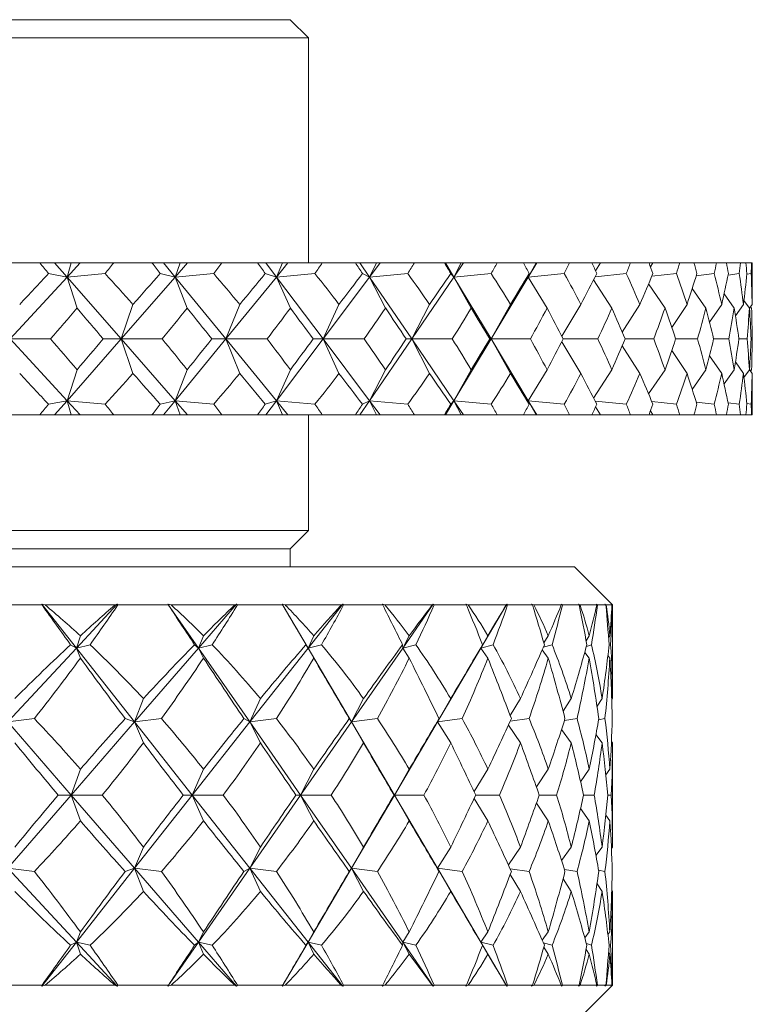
# Model space of a CAD drawing. Header units: inches. Extents: x 1 to 18.8, y 0.6 to 16.4.
# Tile 14 of 21: x 11.409 to 12.012, y 11.035 to 11.844. Entities that reach past the tile are written whole.
import ezdxf

# ---------------------------------------------------------------- set-up
doc = ezdxf.new("R2010")
doc.units = ezdxf.units.IN
doc.header["$MEASUREMENT"] = 0

msp = doc.modelspace()

# ---------------------------------------------------------------- linework, layer by layer
at = {"color": 7, "linetype": 'Continuous', "lineweight": 15}
for p, q in [((10.41187, 11.84417), (11.63187, 11.84417)), ((11.64687, 11.82917), (11.63187, 11.84417)), ((11.64687, 11.82917), (10.39687, 11.82917)), ((11.64687, 11.64418), (11.64687, 11.82917)), ((11.42599, 11.64418), (11.39283, 11.64418)), ((11.42599, 11.64418), (11.43823, 11.64418)), ((11.43823, 11.64418), (11.44842, 11.63251)), ((11.43823, 11.64418), (11.45192, 11.64418)), ((11.45916, 11.64418), (11.44842, 11.63251)), ((11.45192, 11.64418), (11.44842, 11.63251)), ((11.45192, 11.64418), (11.45916, 11.64418)), ((11.45916, 11.64418), (11.48674, 11.64418)), ((11.51825, 11.64418), (11.48674, 11.64418)), ((11.51825, 11.64418), (11.52775, 11.64418)), ((11.52775, 11.64418), (11.5373, 11.63251)), ((11.52775, 11.64418), (11.54153, 11.64418)), ((11.54153, 11.64418), (11.5373, 11.63251)), ((11.5475, 11.64418), (11.5373, 11.63251)), ((11.54153, 11.64418), (11.5475, 11.64418)), ((11.5475, 11.64418), (11.57556, 11.64418)), ((11.60506, 11.64418), (11.57556, 11.64418)), ((11.60506, 11.64418), (11.61174, 11.64418)), ((11.61174, 11.64418), (11.62054, 11.63251)), ((11.61174, 11.64418), (11.62545, 11.64418)), ((11.62545, 11.64418), (11.62054, 11.63251)), ((11.63009, 11.64418), (11.62054, 11.63251)), ((11.62545, 11.64418), (11.63009, 11.64418)), ((11.63009, 11.64418), (11.65831, 11.64418)), ((11.68549, 11.64418), (11.65831, 11.64418)), ((11.68549, 11.64418), (11.68926, 11.64418)), ((11.68926, 11.64418), (11.69721, 11.63251)), ((11.68926, 11.64418), (11.70275, 11.64418)), ((11.70275, 11.64418), (11.69721, 11.63251)), ((11.70601, 11.64418), (11.69721, 11.63251)), ((11.70275, 11.64418), (11.70601, 11.64418)), ((11.70601, 11.64418), (11.73409, 11.64418)), ((11.75865, 11.64418), (11.73409, 11.64418)), ((11.75865, 11.64418), (11.75948, 11.64418)), ((11.75948, 11.64418), (11.76649, 11.63251)), ((11.75948, 11.64418), (11.77259, 11.64418)), ((11.77259, 11.64418), (11.76649, 11.63251)), ((11.77444, 11.64418), (11.76649, 11.63251)), ((11.77259, 11.64418), (11.77444, 11.64418)), ((11.77444, 11.64418), (11.80207, 11.64418)), ((11.82373, 11.64418), (11.80207, 11.64418)), ((11.82373, 11.64418), (11.83421, 11.64418)), ((11.83421, 11.64418), (11.82761, 11.63251)), ((11.83462, 11.64418), (11.82761, 11.63251)), ((11.83421, 11.64418), (11.83462, 11.64418)), ((11.83462, 11.64418), (11.8615, 11.64418)), ((11.88003, 11.64418), (11.8615, 11.64418)), ((11.88003, 11.64418), (11.88693, 11.64418)), ((11.88693, 11.64418), (11.88296, 11.63759)), ((11.88693, 11.64418), (11.91172, 11.64418)), ((11.92692, 11.64418), (11.91172, 11.64418)), ((11.92692, 11.64418), (11.93017, 11.64418)), ((11.93017, 11.64418), (11.9281, 11.64091)), ((11.93017, 11.64418), (11.9522, 11.64418)), ((11.9639, 11.64418), (11.9522, 11.64418)), ((11.9639, 11.64418), (11.98249, 11.64418)), ((11.99056, 11.64418), (11.98249, 11.64418)), ((11.99056, 11.64418), (12.00225, 11.64418)), ((12.00661, 11.64418), (12.00225, 11.64418)), ((12.00661, 11.64418), (12.01127, 11.64418)), ((12.01187, 11.64418), (12.01127, 11.64418)), ((12.01187, 11.62619), (12.01187, 11.64418)), ((11.44842, 11.63251), (11.43318, 11.63539)), ((11.44842, 11.63251), (11.47976, 11.63539)), ((11.5373, 11.63251), (11.52506, 11.63539)), ((11.5373, 11.63251), (11.569, 11.63539)), ((11.62054, 11.63251), (11.61142, 11.63539)), ((11.62054, 11.63251), (11.65225, 11.63539)), ((11.69721, 11.63251), (11.69133, 11.63539)), ((11.69721, 11.63251), (11.72859, 11.63539)), ((11.76649, 11.63251), (11.76389, 11.63539)), ((11.76649, 11.63251), (11.79718, 11.63539)), ((11.82761, 11.63251), (11.82833, 11.63539)), ((11.82761, 11.63251), (11.85729, 11.63539)), ((11.88261, 11.63279), (11.90824, 11.63539)), ((11.92919, 11.6332), (11.94947, 11.63539)), ((11.96577, 11.63367), (11.98055, 11.63539)), ((11.99192, 11.63421), (12.00112, 11.63539)), ((12.00734, 11.63487), (12.01096, 11.63539)), ((11.44842, 11.63251), (11.40165, 11.58168)), ((11.45662, 11.60712), (11.44842, 11.63251)), ((11.44842, 11.63251), (11.49286, 11.58168)), ((11.5373, 11.63251), (11.49286, 11.58168)), ((11.54721, 11.60712), (11.5373, 11.63251)), ((11.5373, 11.63251), (11.57892, 11.58168)), ((11.62054, 11.63251), (11.57892, 11.58168)), ((11.63204, 11.60712), (11.62054, 11.63251)), ((11.62054, 11.63251), (11.65888, 11.58168)), ((11.69721, 11.63251), (11.65888, 11.58168)), ((11.71019, 11.60712), (11.69721, 11.63251)), ((11.69721, 11.63251), (11.73185, 11.58168)), ((11.76649, 11.63251), (11.73185, 11.58168)), ((11.7808, 11.60712), (11.76649, 11.63251)), ((11.76649, 11.63251), (11.79705, 11.58168)), ((11.82761, 11.63251), (11.79705, 11.58168)), ((11.84309, 11.60712), (11.82761, 11.63251)), ((11.89639, 11.60712), (11.88133, 11.6303)), ((11.9401, 11.60712), (11.92659, 11.62693)), ((11.97375, 11.60712), (11.96244, 11.62312)), ((11.99698, 11.60712), (11.98861, 11.61867)), ((11.49286, 11.58168), (11.50257, 11.60996)), ((11.57892, 11.58168), (11.59041, 11.60996)), ((11.65888, 11.58168), (11.67201, 11.60996)), ((11.73185, 11.58168), (11.74649, 11.60996)), ((11.79705, 11.58168), (11.81303, 11.60996)), ((11.85513, 11.58395), (11.8709, 11.60996)), ((11.90498, 11.58735), (11.91947, 11.60996)), ((11.94562, 11.59113), (11.95821, 11.60996)), ((11.9767, 11.59547), (11.98669, 11.60996)), ((11.99801, 11.60059), (12.00459, 11.60996)), ((12.00952, 11.60712), (12.00499, 11.61329)), ((12.00953, 11.60685), (12.01173, 11.60996)), ((12.01124, 11.60712), (12.01047, 11.60817)), ((11.44842, 11.53084), (11.40165, 11.58168)), ((11.40165, 11.58168), (11.43484, 11.58168)), ((11.44842, 11.53084), (11.49286, 11.58168)), ((11.49286, 11.58168), (11.47814, 11.58168)), ((11.49286, 11.58168), (11.50257, 11.55339)), ((11.5373, 11.53084), (11.49286, 11.58168)), ((11.49286, 11.58168), (11.52663, 11.58168)), ((11.5373, 11.53084), (11.57892, 11.58168)), ((11.57892, 11.58168), (11.56748, 11.58168)), ((11.57892, 11.58168), (11.59041, 11.55339)), ((11.62054, 11.53084), (11.57892, 11.58168)), ((11.57892, 11.58168), (11.61289, 11.58168)), ((11.62054, 11.53084), (11.65888, 11.58168)), ((11.65888, 11.58168), (11.65084, 11.58168)), ((11.65888, 11.58168), (11.67201, 11.55339)), ((11.69721, 11.53084), (11.65888, 11.58168)), ((11.65888, 11.58168), (11.69267, 11.58168)), ((11.69721, 11.53084), (11.73185, 11.58168)), ((11.73185, 11.58168), (11.72731, 11.58168)), ((11.73185, 11.58168), (11.74649, 11.55339)), ((11.76649, 11.53084), (11.73185, 11.58168)), ((11.73185, 11.58168), (11.7651, 11.58168)), ((11.76649, 11.53084), (11.79705, 11.58168)), ((11.79705, 11.58168), (11.79605, 11.58168)), ((11.79705, 11.58168), (11.81303, 11.55339)), ((11.82761, 11.53084), (11.79705, 11.58168)), ((11.79705, 11.58168), (11.82939, 11.58168)), ((11.85513, 11.5794), (11.8709, 11.55339)), ((11.85631, 11.58168), (11.88483, 11.58168)), ((11.90742, 11.58168), (11.93082, 11.58168)), ((11.94883, 11.58168), (11.96685, 11.58168)), ((11.98009, 11.58168), (11.99252, 11.58168)), ((12.00085, 11.58168), (12.00756, 11.58168)), ((12.01088, 11.58168), (12.0118, 11.58168)), ((11.90498, 11.576), (11.91947, 11.55339)), ((11.94562, 11.57222), (11.95821, 11.55339)), ((11.9767, 11.56788), (11.98669, 11.55339)), ((11.99801, 11.56276), (12.00459, 11.55339)), ((11.44842, 11.53084), (11.45662, 11.55623)), ((11.5373, 11.53084), (11.54721, 11.55623)), ((11.62054, 11.53084), (11.63204, 11.55623)), ((11.69721, 11.53084), (11.71019, 11.55623)), ((11.76649, 11.53084), (11.7808, 11.55623)), ((11.82761, 11.53084), (11.84309, 11.55623)), ((11.88133, 11.53305), (11.89639, 11.55623)), ((11.92659, 11.53642), (11.9401, 11.55623)), ((11.96244, 11.54023), (11.97375, 11.55623)), ((11.98861, 11.54468), (11.99698, 11.55623)), ((12.00499, 11.55006), (12.00952, 11.55623)), ((12.00953, 11.5565), (12.01173, 11.55339)), ((12.01047, 11.55518), (12.01124, 11.55623)), ((12.01187, 11.51918), (12.01187, 11.53716)), ((11.43318, 11.52796), (11.44842, 11.53084)), ((11.43823, 11.51918), (11.44842, 11.53084)), ((11.44842, 11.53084), (11.45192, 11.51918)), ((11.45916, 11.51918), (11.44842, 11.53084)), ((11.47976, 11.52796), (11.44842, 11.53084)), ((11.52506, 11.52796), (11.5373, 11.53084)), ((11.52775, 11.51918), (11.5373, 11.53084)), ((11.5373, 11.53084), (11.54153, 11.51918)), ((11.5475, 11.51918), (11.5373, 11.53084)), ((11.569, 11.52796), (11.5373, 11.53084)), ((11.61142, 11.52796), (11.62054, 11.53084)), ((11.61174, 11.51918), (11.62054, 11.53084)), ((11.62054, 11.53084), (11.62545, 11.51918)), ((11.63009, 11.51918), (11.62054, 11.53084)), ((11.65225, 11.52796), (11.62054, 11.53084)), ((11.68926, 11.51918), (11.69721, 11.53084)), ((11.69133, 11.52796), (11.69721, 11.53084)), ((11.69721, 11.53084), (11.70275, 11.51918)), ((11.70601, 11.51918), (11.69721, 11.53084)), ((11.72859, 11.52796), (11.69721, 11.53084)), ((11.75948, 11.51918), (11.76649, 11.53084)), ((11.76389, 11.52796), (11.76649, 11.53084)), ((11.76649, 11.53084), (11.77259, 11.51918)), ((11.77444, 11.51918), (11.76649, 11.53084)), ((11.79718, 11.52796), (11.76649, 11.53084)), ((11.82833, 11.52796), (11.82761, 11.53084)), ((11.82761, 11.53084), (11.83421, 11.51918)), ((11.83462, 11.51918), (11.82761, 11.53084)), ((11.85729, 11.52796), (11.82761, 11.53084)), ((11.90824, 11.52796), (11.88261, 11.53056)), ((11.94947, 11.52796), (11.92919, 11.53015)), ((11.98055, 11.52796), (11.96577, 11.52968)), ((12.00112, 11.52796), (11.99192, 11.52914)), ((12.01096, 11.52796), (12.00734, 11.52848)), ((11.88296, 11.52576), (11.88693, 11.51918)), ((11.9281, 11.52244), (11.93017, 11.51918)), ((11.42599, 11.51918), (11.39283, 11.51918)), ((11.42599, 11.51918), (11.43823, 11.51918)), ((11.43823, 11.51918), (11.45192, 11.51918)), ((11.45192, 11.51918), (11.45916, 11.51918)), ((11.45916, 11.51918), (11.48674, 11.51918)), ((11.51825, 11.51918), (11.48674, 11.51918)), ((11.51825, 11.51918), (11.52775, 11.51918)), ((11.52775, 11.51918), (11.54153, 11.51918)), ((11.54153, 11.51918), (11.5475, 11.51918)), ((11.5475, 11.51918), (11.57556, 11.51918)), ((11.60506, 11.51918), (11.57556, 11.51918)), ((11.60506, 11.51918), (11.61174, 11.51918)), ((11.61174, 11.51918), (11.62545, 11.51918)), ((11.62545, 11.51918), (11.63009, 11.51918)), ((11.63009, 11.51918), (11.65831, 11.51918)), ((11.64687, 11.42417), (11.64687, 11.51918)), ((11.68549, 11.51918), (11.65831, 11.51918)), ((11.68549, 11.51918), (11.68926, 11.51918)), ((11.68926, 11.51918), (11.70275, 11.51918)), ((11.70275, 11.51918), (11.70601, 11.51918)), ((11.70601, 11.51918), (11.73409, 11.51918)), ((11.75865, 11.51918), (11.73409, 11.51918)), ((11.75865, 11.51918), (11.75948, 11.51918)), ((11.75948, 11.51918), (11.77259, 11.51918)), ((11.77259, 11.51918), (11.77444, 11.51918)), ((11.77444, 11.51918), (11.80207, 11.51918)), ((11.82373, 11.51918), (11.80207, 11.51918)), ((11.82373, 11.51918), (11.83421, 11.51918)), ((11.83421, 11.51918), (11.83462, 11.51918)), ((11.83462, 11.51918), (11.8615, 11.51918)), ((11.88003, 11.51918), (11.8615, 11.51918)), ((11.88003, 11.51918), (11.88693, 11.51918)), ((11.88693, 11.51918), (11.91172, 11.51918)), ((11.92692, 11.51918), (11.91172, 11.51918)), ((11.92692, 11.51918), (11.93017, 11.51918)), ((11.93017, 11.51918), (11.9522, 11.51918)), ((11.9639, 11.51918), (11.9522, 11.51918)), ((11.9639, 11.51918), (11.98249, 11.51918)), ((11.99056, 11.51918), (11.98249, 11.51918)), ((11.99056, 11.51918), (12.00225, 11.51918)), ((12.00661, 11.51918), (12.00225, 11.51918)), ((12.00661, 11.51918), (12.01127, 11.51918)), ((12.01187, 11.51918), (12.01127, 11.51918)), ((10.39687, 11.42417), (11.64687, 11.42417)), ((11.63187, 11.40917), (11.64687, 11.42417)), ((10.41187, 11.40917), (11.63187, 11.40917)), ((11.63187, 11.39418), (11.63187, 11.40917)), ((10.17812, 11.39418), (11.86562, 11.39418)), ((11.89687, 11.36293), (11.86562, 11.39418)), ((11.42784, 11.36293), (11.38273, 11.36293)), ((11.43038, 11.36293), (11.4276, 11.36371)), ((11.4276, 11.36371), (11.42784, 11.36293)), ((11.4276, 11.36371), (11.45609, 11.32754)), ((11.48773, 11.36293), (11.43038, 11.36293)), ((11.48963, 11.36371), (11.45609, 11.32754)), ((11.48963, 11.36371), (11.48773, 11.36293)), ((11.49016, 11.36293), (11.48963, 11.36371)), ((11.53176, 11.36293), (11.49016, 11.36293)), ((11.5341, 11.36293), (11.53142, 11.36371)), ((11.53142, 11.36371), (11.53176, 11.36293)), ((11.53142, 11.36371), (11.55654, 11.32754)), ((11.58627, 11.36293), (11.5341, 11.36293)), ((11.58786, 11.36371), (11.55654, 11.32754)), ((11.58786, 11.36371), (11.58627, 11.36293)), ((11.58847, 11.36293), (11.58786, 11.36371)), ((11.62576, 11.36293), (11.58847, 11.36293)), ((11.62784, 11.36293), (11.62532, 11.36371)), ((11.62532, 11.36371), (11.62576, 11.36293)), ((11.62532, 11.36371), (11.64658, 11.32754)), ((11.67384, 11.36293), (11.62784, 11.36293)), ((11.67508, 11.36371), (11.64658, 11.32754)), ((11.67508, 11.36371), (11.67384, 11.36293)), ((11.67575, 11.36293), (11.67508, 11.36371)), ((11.70801, 11.36293), (11.67575, 11.36293)), ((11.70979, 11.36293), (11.70748, 11.36371)), ((11.70748, 11.36371), (11.70801, 11.36293)), ((11.74871, 11.36293), (11.70979, 11.36293)), ((11.74958, 11.36371), (11.72446, 11.32754)), ((11.74958, 11.36371), (11.74871, 11.36293)), ((11.75031, 11.36293), (11.74958, 11.36371)), ((11.7769, 11.36293), (11.75031, 11.36293)), ((11.77835, 11.36293), (11.7763, 11.36371)), ((11.7763, 11.36371), (11.7769, 11.36293)), ((11.80944, 11.36293), (11.77835, 11.36293)), ((11.80992, 11.36371), (11.78867, 11.32754)), ((11.80992, 11.36371), (11.80944, 11.36293)), ((11.81069, 11.36293), (11.80992, 11.36371)), ((11.8311, 11.36293), (11.81069, 11.36293)), ((11.83219, 11.36293), (11.83043, 11.36371)), ((11.83043, 11.36371), (11.8311, 11.36293)), ((11.85483, 11.36293), (11.83219, 11.36293)), ((11.85492, 11.36371), (11.85483, 11.36293)), ((11.85571, 11.36293), (11.85492, 11.36371)), ((11.86954, 11.36293), (11.85571, 11.36293)), ((11.87025, 11.36293), (11.86882, 11.36371)), ((11.86882, 11.36371), (11.86954, 11.36293)), ((11.88402, 11.36293), (11.87025, 11.36293)), ((11.8845, 11.36293), (11.88371, 11.36371)), ((11.88371, 11.36371), (11.88402, 11.36293)), ((11.89149, 11.36293), (11.8845, 11.36293)), ((11.8918, 11.36293), (11.89073, 11.36371)), ((11.89073, 11.36371), (11.89149, 11.36293)), ((11.89642, 11.36293), (11.8918, 11.36293)), ((11.89651, 11.36293), (11.89572, 11.36371)), ((11.89572, 11.36371), (11.89642, 11.36293)), ((11.89687, 11.36293), (11.89651, 11.36293)), ((11.89687, 11.28591), (11.89687, 11.36293)), ((11.45609, 11.32754), (11.45937, 11.33762)), ((11.55654, 11.32754), (11.56057, 11.33762)), ((11.64658, 11.32754), (11.65129, 11.33762)), ((11.72446, 11.32754), (11.72976, 11.33762)), ((11.78867, 11.32754), (11.79445, 11.33762)), ((11.84049, 11.3317), (11.8441, 11.33762)), ((11.87518, 11.33358), (11.87775, 11.33762)), ((11.89365, 11.33595), (11.89474, 11.33762)), ((11.45609, 11.32754), (11.39979, 11.26681)), ((11.45609, 11.32754), (11.45138, 11.33025)), ((11.45609, 11.32754), (11.4673, 11.33025)), ((11.45609, 11.32754), (11.45937, 11.31928)), ((11.45609, 11.32754), (11.50395, 11.26681)), ((11.55654, 11.32754), (11.50395, 11.26681)), ((11.55654, 11.32754), (11.5533, 11.33025)), ((11.55654, 11.32754), (11.56779, 11.33025)), ((11.55654, 11.32754), (11.56057, 11.31928)), ((11.55654, 11.32754), (11.59873, 11.26681)), ((11.64658, 11.32754), (11.59873, 11.26681)), ((11.64658, 11.32754), (11.64487, 11.33025)), ((11.64658, 11.32754), (11.65764, 11.33025)), ((11.64658, 11.32754), (11.65129, 11.31928)), ((11.64658, 11.32754), (11.68228, 11.26681)), ((11.72446, 11.32754), (11.68228, 11.26681)), ((11.72446, 11.32754), (11.72432, 11.33025)), ((11.72446, 11.32754), (11.73512, 11.33025)), ((11.72446, 11.32754), (11.72976, 11.31928)), ((11.78867, 11.32754), (11.75297, 11.26681)), ((11.78867, 11.32754), (11.79009, 11.33025)), ((11.78867, 11.32754), (11.79872, 11.33025)), ((11.78867, 11.32754), (11.79445, 11.31928)), ((11.83907, 11.32603), (11.8441, 11.31928)), ((11.83999, 11.32814), (11.8472, 11.33025)), ((11.87542, 11.32888), (11.87961, 11.33025)), ((11.894, 11.32975), (11.89533, 11.33025)), ((11.87409, 11.324), (11.87775, 11.31928)), ((11.89311, 11.32134), (11.89474, 11.31928)), ((11.50395, 11.26681), (11.51116, 11.28591)), ((11.59873, 11.26681), (11.60736, 11.28591)), ((11.68228, 11.26681), (11.69216, 11.28591)), ((11.75297, 11.26681), (11.76391, 11.28591)), ((11.81273, 11.27214), (11.82122, 11.28591)), ((11.85623, 11.27553), (11.86297, 11.28591)), ((11.88418, 11.27967), (11.88835, 11.28591)), ((11.89629, 11.28506), (11.89687, 11.28591)), ((11.39979, 11.26681), (11.42152, 11.26947)), ((11.50395, 11.26681), (11.49615, 11.26947)), ((11.50395, 11.26681), (11.52597, 11.26947)), ((11.59873, 11.26681), (11.59387, 11.26947)), ((11.59873, 11.26681), (11.6206, 11.26947)), ((11.68228, 11.26681), (11.68046, 11.26947)), ((11.68228, 11.26681), (11.70357, 11.26947)), ((11.75297, 11.26681), (11.75422, 11.26947)), ((11.75297, 11.26681), (11.77328, 11.26947)), ((11.81273, 11.26728), (11.82837, 11.26947)), ((11.85732, 11.26786), (11.86775, 11.26947)), ((11.88551, 11.26856), (11.89067, 11.26947)), ((11.39979, 11.26681), (11.45187, 11.20668)), ((11.50395, 11.26681), (11.45187, 11.20668)), ((11.50395, 11.26681), (11.51116, 11.24951)), ((11.50395, 11.26681), (11.55134, 11.20668)), ((11.59873, 11.26681), (11.55134, 11.20668)), ((11.59873, 11.26681), (11.60736, 11.24951)), ((11.59873, 11.26681), (11.6405, 11.20668)), ((11.68228, 11.26681), (11.6405, 11.20668)), ((11.68228, 11.26681), (11.69216, 11.24951)), ((11.68228, 11.26681), (11.71762, 11.20668)), ((11.75297, 11.26681), (11.71762, 11.20668)), ((11.75297, 11.26681), (11.76391, 11.24951)), ((11.81128, 11.26411), (11.82122, 11.24951)), ((11.855, 11.26063), (11.86297, 11.24951)), ((11.88333, 11.25632), (11.88835, 11.24951)), ((11.89605, 11.25061), (11.89687, 11.24951)), ((11.89687, 11.16384), (11.89687, 11.24951)), ((11.45187, 11.20668), (11.45937, 11.22789)), ((11.55134, 11.20668), (11.56057, 11.22789)), ((11.6405, 11.20668), (11.65129, 11.22789)), ((11.71762, 11.20668), (11.72976, 11.22789)), ((11.78304, 11.20961), (11.79445, 11.22789)), ((11.83439, 11.21328), (11.8441, 11.22789)), ((11.87067, 11.21765), (11.87775, 11.22789)), ((11.89142, 11.22318), (11.89474, 11.22789)), ((11.45187, 11.20668), (11.39979, 11.14654)), ((11.45187, 11.20668), (11.44118, 11.20668)), ((11.45187, 11.20668), (11.45937, 11.18546)), ((11.45187, 11.20668), (11.50395, 11.14654)), ((11.45187, 11.20668), (11.47731, 11.20668)), ((11.55134, 11.20668), (11.50395, 11.14654)), ((11.55134, 11.20668), (11.54398, 11.20668)), ((11.55134, 11.20668), (11.56057, 11.18546)), ((11.55134, 11.20668), (11.59873, 11.14654)), ((11.55134, 11.20668), (11.57686, 11.20668)), ((11.6405, 11.20668), (11.59873, 11.14654)), ((11.6405, 11.20668), (11.63662, 11.20668)), ((11.6405, 11.20668), (11.65129, 11.18546)), ((11.6405, 11.20668), (11.68228, 11.14654)), ((11.6405, 11.20668), (11.6656, 11.20668)), ((11.71762, 11.20668), (11.68228, 11.14654)), ((11.71762, 11.20668), (11.71729, 11.20668)), ((11.71762, 11.20668), (11.72976, 11.18546)), ((11.71762, 11.20668), (11.75297, 11.14654)), ((11.71762, 11.20668), (11.74182, 11.20668)), ((11.78443, 11.20668), (11.80402, 11.20668)), ((11.83673, 11.20668), (11.851, 11.20668)), ((11.87317, 11.20668), (11.88184, 11.20668)), ((11.89303, 11.20668), (11.89594, 11.20668)), ((11.78304, 11.20374), (11.79445, 11.18546)), ((11.83439, 11.20007), (11.8441, 11.18546)), ((11.87067, 11.1957), (11.87775, 11.18546)), ((11.89142, 11.19017), (11.89474, 11.18546)), ((11.50395, 11.14654), (11.51116, 11.16384)), ((11.59873, 11.14654), (11.60736, 11.16384)), ((11.68228, 11.14654), (11.69216, 11.16384)), ((11.75297, 11.14654), (11.76391, 11.16384)), ((11.81128, 11.14924), (11.82122, 11.16384)), ((11.855, 11.15272), (11.86297, 11.16384)), ((11.88333, 11.15703), (11.88835, 11.16384)), ((11.89605, 11.16274), (11.89687, 11.16384)), ((11.39979, 11.14654), (11.45609, 11.08581)), ((11.39979, 11.14654), (11.42152, 11.14388)), ((11.50395, 11.14654), (11.45609, 11.08581)), ((11.50395, 11.14654), (11.49615, 11.14388)), ((11.50395, 11.14654), (11.51116, 11.12744)), ((11.50395, 11.14654), (11.55654, 11.08581)), ((11.50395, 11.14654), (11.52597, 11.14388)), ((11.59873, 11.14654), (11.55654, 11.08581)), ((11.59873, 11.14654), (11.59387, 11.14388)), ((11.59873, 11.14654), (11.60736, 11.12744)), ((11.59873, 11.14654), (11.64658, 11.08581)), ((11.59873, 11.14654), (11.6206, 11.14388)), ((11.68228, 11.14654), (11.64658, 11.08581)), ((11.68228, 11.14654), (11.68046, 11.14388)), ((11.68228, 11.14654), (11.69216, 11.12744)), ((11.68228, 11.14654), (11.72446, 11.08581)), ((11.68228, 11.14654), (11.70357, 11.14388)), ((11.75297, 11.14654), (11.75422, 11.14388)), ((11.75297, 11.14654), (11.76391, 11.12744)), ((11.75297, 11.14654), (11.78867, 11.08581)), ((11.75297, 11.14654), (11.77328, 11.14388)), ((11.81273, 11.14607), (11.82837, 11.14388)), ((11.81273, 11.14121), (11.82122, 11.12744)), ((11.85732, 11.14549), (11.86775, 11.14388)), ((11.88551, 11.14479), (11.89067, 11.14388)), ((11.85623, 11.13782), (11.86297, 11.12744)), ((11.88418, 11.13368), (11.88835, 11.12744)), ((11.89629, 11.12829), (11.89687, 11.12744)), ((11.89687, 11.05043), (11.89687, 11.12744)), ((11.45609, 11.08581), (11.45937, 11.09407)), ((11.55654, 11.08581), (11.56057, 11.09407)), ((11.64658, 11.08581), (11.65129, 11.09407)), ((11.72446, 11.08581), (11.72976, 11.09407)), ((11.78867, 11.08581), (11.79445, 11.09407)), ((11.83907, 11.08732), (11.8441, 11.09407)), ((11.87409, 11.08935), (11.87775, 11.09407)), ((11.89311, 11.09201), (11.89474, 11.09407)), ((11.45609, 11.08581), (11.4276, 11.04964)), ((11.45609, 11.08581), (11.45138, 11.0831)), ((11.45609, 11.08581), (11.45937, 11.07573)), ((11.45609, 11.08581), (11.48963, 11.04964)), ((11.45609, 11.08581), (11.4673, 11.0831)), ((11.55654, 11.08581), (11.53142, 11.04964)), ((11.55654, 11.08581), (11.5533, 11.0831)), ((11.55654, 11.08581), (11.56057, 11.07573)), ((11.55654, 11.08581), (11.58786, 11.04964)), ((11.55654, 11.08581), (11.56779, 11.0831)), ((11.64658, 11.08581), (11.62532, 11.04964)), ((11.64658, 11.08581), (11.64487, 11.0831)), ((11.64658, 11.08581), (11.65129, 11.07573)), ((11.64658, 11.08581), (11.67508, 11.04964)), ((11.64658, 11.08581), (11.65764, 11.0831)), ((11.72446, 11.08581), (11.72432, 11.0831)), ((11.72446, 11.08581), (11.72976, 11.07573)), ((11.72446, 11.08581), (11.74958, 11.04964)), ((11.72446, 11.08581), (11.73512, 11.0831)), ((11.78867, 11.08581), (11.79009, 11.0831)), ((11.78867, 11.08581), (11.79445, 11.07573)), ((11.78867, 11.08581), (11.80992, 11.04964)), ((11.78867, 11.08581), (11.79872, 11.0831)), ((11.83999, 11.08521), (11.8472, 11.0831)), ((11.87542, 11.08447), (11.87961, 11.0831)), ((11.894, 11.0836), (11.89533, 11.0831)), ((11.84049, 11.08165), (11.8441, 11.07573)), ((11.87518, 11.07977), (11.87775, 11.07573)), ((11.89365, 11.0774), (11.89474, 11.07573)), ((11.38273, 11.05043), (11.42784, 11.05043)), ((11.42784, 11.05043), (11.4276, 11.04964)), ((11.4276, 11.04964), (11.43038, 11.05043)), ((11.43038, 11.05043), (11.48773, 11.05043)), ((11.48773, 11.05043), (11.48963, 11.04964)), ((11.48963, 11.04964), (11.49016, 11.05043)), ((11.49016, 11.05043), (11.53176, 11.05043)), ((11.53176, 11.05043), (11.53142, 11.04964)), ((11.53142, 11.04964), (11.5341, 11.05043)), ((11.5341, 11.05043), (11.58627, 11.05043)), ((11.58627, 11.05043), (11.58786, 11.04964)), ((11.58786, 11.04964), (11.58847, 11.05043)), ((11.58847, 11.05043), (11.62576, 11.05043)), ((11.62576, 11.05043), (11.62532, 11.04964)), ((11.62532, 11.04964), (11.62784, 11.05043)), ((11.62784, 11.05043), (11.67384, 11.05043)), ((11.67384, 11.05043), (11.67508, 11.04964)), ((11.67508, 11.04964), (11.67575, 11.05043)), ((11.67575, 11.05043), (11.70801, 11.05043)), ((11.70801, 11.05043), (11.70748, 11.04964)), ((11.70748, 11.04964), (11.70979, 11.05043)), ((11.70979, 11.05043), (11.74871, 11.05043)), ((11.74871, 11.05043), (11.74958, 11.04964)), ((11.74958, 11.04964), (11.75031, 11.05043)), ((11.75031, 11.05043), (11.7769, 11.05043)), ((11.7769, 11.05043), (11.7763, 11.04964)), ((11.7763, 11.04964), (11.77835, 11.05043)), ((11.77835, 11.05043), (11.80944, 11.05043)), ((11.80944, 11.05043), (11.80992, 11.04964)), ((11.80992, 11.04964), (11.81069, 11.05043)), ((11.81069, 11.05043), (11.8311, 11.05043)), ((11.8311, 11.05043), (11.83043, 11.04964)), ((11.83043, 11.04964), (11.83219, 11.05043)), ((11.83219, 11.05043), (11.85483, 11.05043)), ((11.85483, 11.05043), (11.85492, 11.04964)), ((11.85492, 11.04964), (11.85571, 11.05043)), ((11.85571, 11.05043), (11.86954, 11.05043)), ((11.86562, 11.01918), (11.89687, 11.05043)), ((11.86954, 11.05043), (11.86882, 11.04964)), ((11.86882, 11.04964), (11.87025, 11.05043)), ((11.87025, 11.05043), (11.88402, 11.05043)), ((11.88402, 11.05043), (11.88371, 11.04964)), ((11.88371, 11.04964), (11.8845, 11.05043)), ((11.8845, 11.05043), (11.89149, 11.05043)), ((11.89149, 11.05043), (11.89073, 11.04964)), ((11.89073, 11.04964), (11.8918, 11.05043)), ((11.8918, 11.05043), (11.89642, 11.05043)), ((11.89642, 11.05043), (11.89572, 11.04964)), ((11.89572, 11.04964), (11.89651, 11.05043)), ((11.89651, 11.05043), (11.89687, 11.05043))]:
    msp.add_line(p, q, dxfattribs=at)
for centre, major_axis, ratio, start_param, end_param in [((11.02187, 12.95346), (-0.93261, 1.70508), 0.19481, 2.333441, 2.341414), ((11.02187, 12.95346), (0.30285, 1.70655), 0.552306, 3.933322, 3.941295), ((11.02187, 12.95346), (-0.95665, 1.70879), 0.149112, 2.356307, 2.36428), ((11.02187, 12.95346), (0.15916, 1.71232), 0.570642, 3.888609, 3.896582), ((11.02187, 12.95346), (-0.974, 1.71176), 0.103552, 2.38074, 2.388713), ((11.02187, 12.95346), (0.00557, 1.71473), 0.577342, 3.837496, 3.845469), ((11.02187, 12.95346), (-0.98498, 1.71377), 0.058111, 2.406207, 2.41418), ((11.02187, 12.95346), (-0.14837, 1.71263), 0.571529, 3.786145, 3.794118), ((11.02187, 12.95346), (-0.98976, 1.71468), 0.012745, 2.432237, 2.44021), ((11.02187, 12.95346), (-0.29303, 1.70703), 0.553967, 3.740808, 3.748781), ((11.02187, 12.95346), (-0.98842, 1.71443), 0.032604, 3.816823, 3.824796), ((11.02187, 12.95346), (-0.42205, 1.70026), 0.526703, 3.705616, 3.713589), ((11.02187, 12.95346), (-0.98094, 1.71302), 0.077997, 3.790984, 3.798957), ((11.02187, 12.95346), (-0.53324, 1.69452), 0.492245, 3.681938, 3.689911), ((11.02187, 12.95346), (-0.9672, 1.71057), 0.123486, 3.765909, 3.773882), ((11.02187, 12.95346), (-0.62735, 1.69103), 0.452894, 3.669156, 3.677129), ((11.02187, 12.95346), (-0.94697, 1.70724), 0.169107, 3.742093, 3.750066), ((11.02187, 12.95346), (-0.70635, 1.69004), 0.410444, 3.665729, 3.673702), ((11.02187, 12.95346), (-0.91987, 1.7033), 0.214858, 3.7201, 3.728073), ((11.02187, 12.95346), (-0.77239, 1.69124), 0.366167, 3.669923, 3.677896), ((11.02187, 12.95346), (-0.88538, 1.69913), 0.260688, 3.700606, 3.708578), ((11.02187, 12.95346), (-0.82738, 1.69405), 0.320911, 3.68015, 3.688122), ((11.02187, 10.20989), (0.90144, 1.70096), 0.240616, 0.716139, 0.742312), ((11.02187, 10.20989), (-0.15916, 1.71232), 0.570642, 5.614716, 5.640889), ((11.02187, 10.20989), (0.93261, 1.70508), 0.19481, 0.695459, 0.721633), ((11.02187, 10.20989), (-0.00557, 1.71473), 0.577342, 5.665829, 5.692002), ((11.02187, 10.20989), (0.95665, 1.70879), 0.149112, 0.672593, 0.698766), ((11.02187, 10.20989), (0.14837, 1.71263), 0.571529, 5.71718, 5.743353), ((11.02187, 10.20989), (0.974, 1.71176), 0.103552, 0.64816, 0.674333), ((11.02187, 10.20989), (0.29303, 1.70703), 0.553967, 5.762516, 5.78869), ((11.02187, 10.20989), (0.98498, 1.71377), 0.058111, 0.622693, 0.648866), ((11.02187, 10.20989), (0.42205, 1.70026), 0.526703, 5.797709, 5.823882), ((11.02187, 10.20989), (0.98976, 1.71468), 0.012745, 0.596663, 0.622836), ((11.02187, 10.20989), (0.53324, 1.69452), 0.492245, 5.821386, 5.847559), ((11.02187, 10.20989), (0.98842, 1.71443), 0.032604, 5.686501, 5.712674), ((11.02187, 10.20989), (0.62735, 1.69103), 0.452894, 5.834168, 5.860341), ((11.02187, 10.20989), (0.98094, 1.71302), 0.077997, 5.71234, 5.738513), ((11.02187, 10.20989), (0.70635, 1.69004), 0.410444, 5.837595, 5.863768), ((11.02187, 10.20989), (0.9672, 1.71057), 0.123486, 5.737415, 5.763588), ((11.02187, 10.20989), (0.77239, 1.69124), 0.366167, 5.833402, 5.859575), ((11.02187, 10.20989), (0.94697, 1.70724), 0.169107, 5.761232, 5.787405), ((11.02187, 10.20989), (0.82738, 1.69405), 0.320911, 5.823175, 5.849348), ((11.02187, 10.20989), (0.91987, 1.7033), 0.214858, 5.783224, 5.809397), ((11.02187, 10.20989), (0.8728, 1.69782), 0.275208, 5.808249, 5.834422), ((11.02187, 10.20989), (0.88538, 1.69913), 0.260688, 5.802719, 5.819312), ((11.02187, 12.95346), (0.30285, 1.70655), 0.552306, 3.882794, 3.907135), ((11.02187, 12.95346), (-0.93261, 1.70508), 0.19481, 2.3676, 2.391942), ((11.02187, 12.95346), (0.15916, 1.71232), 0.570642, 3.838081, 3.862422), ((11.02187, 12.95346), (-0.95665, 1.70879), 0.149112, 2.390467, 2.414808), ((11.02187, 12.95346), (0.00557, 1.71473), 0.577342, 3.786968, 3.811309), ((11.02187, 12.95346), (-0.974, 1.71176), 0.103552, 2.414899, 2.439241), ((11.02187, 12.95346), (-0.14837, 1.71263), 0.571529, 3.735617, 3.759958), ((11.02187, 12.95346), (-0.98498, 1.71377), 0.058111, 2.440367, 2.464708), ((11.02187, 12.95346), (-0.29303, 1.70703), 0.553967, 3.69028, 3.714622), ((11.02187, 12.95346), (-0.98976, 1.71468), 0.012745, 2.466397, 2.490738), ((11.02187, 12.95346), (-0.42205, 1.70026), 0.526703, 3.655088, 3.679429), ((11.02187, 12.95346), (-0.98842, 1.71443), 0.032604, 3.766296, 3.790637), ((11.02187, 12.95346), (-0.53324, 1.69452), 0.492245, 3.63141, 3.655752), ((11.02187, 12.95346), (-0.98094, 1.71302), 0.077997, 3.740457, 3.764798), ((11.02187, 12.95346), (-0.62735, 1.69103), 0.452894, 3.618628, 3.64297), ((11.02187, 12.95346), (-0.9672, 1.71057), 0.123486, 3.715381, 3.739723), ((11.02187, 12.95346), (-0.70635, 1.69004), 0.410444, 3.615201, 3.639543), ((11.02187, 12.95346), (-0.94697, 1.70724), 0.169107, 3.691565, 3.715906), ((11.02187, 12.95346), (-0.77239, 1.69124), 0.366167, 3.619395, 3.643736), ((11.02187, 12.95346), (-0.91987, 1.7033), 0.214858, 3.669573, 3.693914), ((11.02187, 12.95346), (-0.82738, 1.69405), 0.320911, 3.629622, 3.653963), ((11.02187, 12.95346), (-0.88538, 1.69913), 0.260688, 3.650078, 3.674419), ((11.02187, 12.95346), (-0.8728, 1.69782), 0.275208, 3.644548, 3.668889), ((11.02187, 10.20989), (-0.30285, 1.70655), 0.552306, 5.517643, 5.541984), ((11.02187, 10.20989), (0.93261, 1.70508), 0.19481, 0.749651, 0.773992), ((11.02187, 10.20989), (-0.15916, 1.71232), 0.570642, 5.562356, 5.586697), ((11.02187, 10.20989), (0.95665, 1.70879), 0.149112, 0.726784, 0.751126), ((11.02187, 10.20989), (-0.00557, 1.71473), 0.577342, 5.613469, 5.63781), ((11.02187, 10.20989), (0.974, 1.71176), 0.103552, 0.702352, 0.726693), ((11.02187, 10.20989), (0.14837, 1.71263), 0.571529, 5.66482, 5.689161), ((11.02187, 10.20989), (0.98498, 1.71377), 0.058111, 0.676885, 0.701226), ((11.02187, 10.20989), (0.29303, 1.70703), 0.553967, 5.710156, 5.734498), ((11.02187, 10.20989), (0.98976, 1.71468), 0.012745, 0.650855, 0.675196), ((11.02187, 10.20989), (0.42205, 1.70026), 0.526703, 5.745349, 5.76969), ((11.02187, 10.20989), (0.98842, 1.71443), 0.032604, 5.634141, 5.658482), ((11.02187, 10.20989), (0.53324, 1.69452), 0.492245, 5.769026, 5.793368), ((11.02187, 10.20989), (0.98094, 1.71302), 0.077997, 5.65998, 5.684321), ((11.02187, 10.20989), (0.62735, 1.69103), 0.452894, 5.781808, 5.806149), ((11.02187, 10.20989), (0.9672, 1.71057), 0.123486, 5.685055, 5.709397), ((11.02187, 10.20989), (0.70635, 1.69004), 0.410444, 5.785235, 5.809576), ((11.02187, 10.20989), (0.94697, 1.70724), 0.169107, 5.708872, 5.733213), ((11.02187, 10.20989), (0.77239, 1.69124), 0.366167, 5.781042, 5.805383), ((11.02187, 10.20989), (0.91987, 1.7033), 0.214858, 5.730864, 5.755205), ((11.02187, 10.20989), (0.82738, 1.69405), 0.320911, 5.770815, 5.795156), ((11.02187, 10.20989), (0.88538, 1.69913), 0.260688, 5.750359, 5.7747), ((11.02187, 10.20989), (0.8728, 1.69782), 0.275208, 5.755889, 5.78023), ((11.02187, 12.95346), (-0.90144, 1.70096), 0.240616, 2.399281, 2.425454), ((11.02187, 12.95346), (0.15916, 1.71232), 0.570642, 3.783889, 3.810062), ((11.02187, 12.95346), (-0.93261, 1.70508), 0.19481, 2.41996, 2.446133), ((11.02187, 12.95346), (0.00557, 1.71473), 0.577342, 3.732776, 3.758949), ((11.02187, 12.95346), (-0.95665, 1.70879), 0.149112, 2.442827, 2.469), ((11.02187, 12.95346), (-0.14837, 1.71263), 0.571529, 3.681425, 3.707598), ((11.02187, 12.95346), (-0.974, 1.71176), 0.103552, 2.467259, 2.493433), ((11.02187, 12.95346), (-0.29303, 1.70703), 0.553967, 3.636088, 3.662262), ((11.02187, 12.95346), (-0.98498, 1.71377), 0.058111, 2.492727, 2.5189), ((11.02187, 12.95346), (-0.42205, 1.70026), 0.526703, 3.600896, 3.627069), ((11.02187, 12.95346), (-0.98976, 1.71468), 0.012745, 2.518757, 2.54493), ((11.02187, 12.95346), (-0.53324, 1.69452), 0.492245, 3.577218, 3.603392), ((11.02187, 12.95346), (-0.98842, 1.71443), 0.032604, 3.712104, 3.738277), ((11.02187, 12.95346), (-0.62735, 1.69103), 0.452894, 3.564437, 3.59061), ((11.02187, 12.95346), (-0.98094, 1.71302), 0.077997, 3.686265, 3.712438), ((11.02187, 12.95346), (-0.70635, 1.69004), 0.410444, 3.56101, 3.587183), ((11.02187, 12.95346), (-0.9672, 1.71057), 0.123486, 3.661189, 3.687363), ((11.02187, 12.95346), (-0.77239, 1.69124), 0.366167, 3.565203, 3.591376), ((11.02187, 12.95346), (-0.94697, 1.70724), 0.169107, 3.637373, 3.663546), ((11.02187, 12.95346), (-0.82738, 1.69405), 0.320911, 3.57543, 3.601603), ((11.02187, 12.95346), (-0.91987, 1.7033), 0.214858, 3.615381, 3.641554), ((11.02187, 12.95346), (-0.8728, 1.69782), 0.275208, 3.590356, 3.616529), ((11.02187, 12.95346), (-0.88538, 1.69913), 0.260688, 3.605466, 3.622059), ((11.02187, 10.20989), (0.93261, 1.70508), 0.19481, 0.800179, 0.808152), ((11.02187, 10.20989), (-0.30285, 1.70655), 0.552306, 5.483483, 5.491456), ((11.02187, 10.20989), (0.95665, 1.70879), 0.149112, 0.777312, 0.785285), ((11.02187, 10.20989), (-0.15916, 1.71232), 0.570642, 5.528196, 5.536169), ((11.02187, 10.20989), (0.974, 1.71176), 0.103552, 0.75288, 0.760853), ((11.02187, 10.20989), (-0.00557, 1.71473), 0.577342, 5.579309, 5.587282), ((11.02187, 10.20989), (0.98498, 1.71377), 0.058111, 0.727412, 0.735385), ((11.02187, 10.20989), (0.14837, 1.71263), 0.571529, 5.63066, 5.638633), ((11.02187, 10.20989), (0.98976, 1.71468), 0.012745, 0.701382, 0.709355), ((11.02187, 10.20989), (0.29303, 1.70703), 0.553967, 5.675997, 5.68397), ((11.02187, 10.20989), (0.98842, 1.71443), 0.032604, 5.599982, 5.607954), ((11.02187, 10.20989), (0.42205, 1.70026), 0.526703, 5.711189, 5.719162), ((11.02187, 10.20989), (0.98094, 1.71302), 0.077997, 5.625821, 5.633794), ((11.02187, 10.20989), (0.53324, 1.69452), 0.492245, 5.734867, 5.74284), ((11.02187, 10.20989), (0.9672, 1.71057), 0.123486, 5.650896, 5.658869), ((11.02187, 10.20989), (0.62735, 1.69103), 0.452894, 5.747649, 5.755622), ((11.02187, 10.20989), (0.94697, 1.70724), 0.169107, 5.674712, 5.682685), ((11.02187, 10.20989), (0.70635, 1.69004), 0.410444, 5.751076, 5.759049), ((11.02187, 10.20989), (0.91987, 1.7033), 0.214858, 5.696705, 5.704677), ((11.02187, 10.20989), (0.77239, 1.69124), 0.366167, 5.746882, 5.754855), ((11.02187, 10.20989), (0.88538, 1.69913), 0.260688, 5.716199, 5.724172), ((11.02187, 10.20989), (0.82738, 1.69405), 0.320911, 5.736655, 5.744628), ((11.02187, 12.4229), (-0.85378, 1.51168), 0.12669, 2.273924, 2.304549), ((11.02187, 9.99045), (0.06252, 1.51512), 0.576037, 5.831096, 5.86894), ((11.02187, 9.99045), (0.79122, 1.50272), 0.248633, 0.56818, 0.606024), ((11.02187, 12.4229), (0.28853, 1.50727), 0.54805, 4.011732, 4.042357), ((11.02187, 12.4229), (-0.86926, 1.51446), 0.066051, 2.307462, 2.338087), ((11.02187, 9.99045), (0.23752, 1.50974), 0.557807, 5.894866, 5.93271), ((11.02187, 9.99045), (0.82805, 1.50757), 0.18756, 0.540667, 0.578511), ((11.02187, 12.4229), (0.11955, 1.514), 0.57252, 3.952382, 3.983007), ((11.02187, 12.4229), (-0.87496, 1.51554), 0.005559, 2.342146, 2.372771), ((11.02187, 9.99045), (0.38965, 1.50185), 0.521658, 5.941856, 5.9797), ((11.02187, 9.99045), (0.85378, 1.51168), 0.12669, 0.509441, 0.547285), ((11.02187, 12.4229), (-0.06252, 1.51512), 0.576037, 3.88344, 3.914065), ((11.02187, 12.4229), (-0.87104, 1.51479), 0.054919, 3.875635, 3.906261), ((11.02187, 9.99045), (0.51399, 1.49589), 0.47338, 5.968575, 6.006419), ((11.02187, 9.99045), (0.86926, 1.51446), 0.066051, 0.475903, 0.513747), ((11.02187, 12.4229), (-0.23752, 1.50974), 0.557807, 3.81967, 3.850295), ((11.02187, 12.4229), (-0.85738, 1.5123), 0.115522, 3.841804, 3.872429), ((11.02187, 9.99045), (0.61296, 1.49373), 0.418029, 5.97722, 6.015064), ((11.02187, 9.99045), (0.87496, 1.51554), 0.005559, 0.441219, 0.479063), ((11.02187, 12.4229), (-0.38965, 1.50185), 0.521658, 3.77268, 3.803305), ((11.02187, 12.4229), (-0.83359, 1.5084), 0.176348, 3.810056, 3.840681), ((11.02187, 9.99045), (0.69099, 1.4951), 0.359045, 5.971772, 6.009616), ((11.02187, 9.99045), (0.87104, 1.51479), 0.054919, 5.838901, 5.876745), ((11.02187, 12.4229), (-0.51399, 1.49589), 0.47338, 3.745961, 3.776586), ((11.02187, 12.4229), (-0.79888, 1.50363), 0.237393, 3.78174, 3.812365), ((11.02187, 9.99045), (0.752, 1.49883), 0.298467, 5.955975, 5.993819), ((11.02187, 9.99045), (0.85738, 1.5123), 0.115522, 5.872732, 5.910576), ((11.02187, 12.4229), (-0.61296, 1.49373), 0.418029, 3.737316, 3.767941), ((11.02187, 12.4229), (-0.752, 1.49883), 0.298467, 3.758561, 3.789186), ((11.02187, 9.99045), (0.79888, 1.50363), 0.237393, 5.932797, 5.970641), ((11.02187, 9.99045), (0.83359, 1.5084), 0.176348, 5.90448, 5.942324), ((11.02187, 12.4229), (-0.69099, 1.4951), 0.359045, 3.742764, 3.773389), ((11.02187, 9.99045), (0.79122, 1.50272), 0.248633, 0.61653, 0.675837), ((11.02187, 9.99045), (0.06252, 1.51512), 0.576037, 5.761283, 5.820591), ((11.02187, 9.99045), (0.82805, 1.50757), 0.18756, 0.589017, 0.648325), ((11.02187, 9.99045), (0.23752, 1.50974), 0.557807, 5.825053, 5.88436), ((11.02187, 9.99045), (0.85378, 1.51168), 0.12669, 0.557791, 0.617098), ((11.02187, 9.99045), (0.38965, 1.50185), 0.521658, 5.872043, 5.93135), ((11.02187, 9.99045), (0.86926, 1.51446), 0.066051, 0.524253, 0.58356), ((11.02187, 9.99045), (0.51399, 1.49589), 0.47338, 5.898762, 5.958069), ((11.02187, 9.99045), (0.87496, 1.51554), 0.005559, 0.489569, 0.548876), ((11.02187, 9.99045), (0.61296, 1.49373), 0.418029, 5.907407, 5.966714), ((11.02187, 9.99045), (0.87104, 1.51479), 0.054919, 5.769088, 5.828395), ((11.02187, 9.99045), (0.69099, 1.4951), 0.359045, 5.901959, 5.961267), ((11.02187, 9.99045), (0.85738, 1.5123), 0.115522, 5.802919, 5.862227), ((11.02187, 9.99045), (0.752, 1.49883), 0.298467, 5.886162, 5.945469), ((11.02187, 9.99045), (0.83359, 1.5084), 0.176348, 5.834667, 5.893975), ((11.02187, 9.99045), (0.79888, 1.50363), 0.237393, 5.862983, 5.922291), ((11.02187, 12.4229), (0.28853, 1.50727), 0.54805, 3.951965, 4.001226), ((11.02187, 12.4229), (-0.85378, 1.51168), 0.12669, 2.315055, 2.364316), ((11.02187, 12.4229), (0.11955, 1.514), 0.57252, 3.892615, 3.941876), ((11.02187, 12.4229), (-0.86926, 1.51446), 0.066051, 2.348593, 2.397854), ((11.02187, 12.4229), (-0.06252, 1.51512), 0.576037, 3.823673, 3.872934), ((11.02187, 12.4229), (-0.87496, 1.51554), 0.005559, 2.383277, 2.432538), ((11.02187, 12.4229), (-0.23752, 1.50974), 0.557807, 3.759904, 3.809164), ((11.02187, 12.4229), (-0.87104, 1.51479), 0.054919, 3.815869, 3.86513), ((11.02187, 12.4229), (-0.38965, 1.50185), 0.521658, 3.712914, 3.762175), ((11.02187, 12.4229), (-0.85738, 1.5123), 0.115522, 3.782037, 3.831298), ((11.02187, 12.4229), (-0.51399, 1.49589), 0.47338, 3.686195, 3.735455), ((11.02187, 12.4229), (-0.83359, 1.5084), 0.176348, 3.750289, 3.79955), ((11.02187, 12.4229), (-0.61296, 1.49373), 0.418029, 3.67755, 3.726811), ((11.02187, 12.4229), (-0.79888, 1.50363), 0.237393, 3.721973, 3.771234), ((11.02187, 12.4229), (-0.69099, 1.4951), 0.359045, 3.682997, 3.732258), ((11.02187, 12.4229), (-0.752, 1.49883), 0.298467, 3.698795, 3.748056), ((11.02187, 9.99045), (-0.11955, 1.514), 0.57252, 5.622528, 5.671789), ((11.02187, 9.99045), (0.82805, 1.50757), 0.18756, 0.668877, 0.718138), ((11.02187, 9.99045), (0.06252, 1.51512), 0.576037, 5.69147, 5.740731), ((11.02187, 9.99045), (0.85378, 1.51168), 0.12669, 0.63765, 0.686911), ((11.02187, 9.99045), (0.23752, 1.50974), 0.557807, 5.75524, 5.804501), ((11.02187, 9.99045), (0.86926, 1.51446), 0.066051, 0.604112, 0.653373), ((11.02187, 9.99045), (0.38965, 1.50185), 0.521658, 5.80223, 5.851491), ((11.02187, 9.99045), (0.87496, 1.51554), 0.005559, 0.569428, 0.618689), ((11.02187, 9.99045), (0.51399, 1.49589), 0.47338, 5.828949, 5.87821), ((11.02187, 9.99045), (0.87104, 1.51479), 0.054919, 5.699275, 5.748535), ((11.02187, 9.99045), (0.61296, 1.49373), 0.418029, 5.837594, 5.886855), ((11.02187, 9.99045), (0.85738, 1.5123), 0.115522, 5.733106, 5.782367), ((11.02187, 9.99045), (0.69099, 1.4951), 0.359045, 5.832146, 5.881407), ((11.02187, 9.99045), (0.83359, 1.5084), 0.176348, 5.764854, 5.814115), ((11.02187, 9.99045), (0.752, 1.49883), 0.298467, 5.816349, 5.86561), ((11.02187, 9.99045), (0.79888, 1.50363), 0.237393, 5.79317, 5.842431), ((11.02187, 12.4229), (-0.82805, 1.50757), 0.18756, 2.353642, 2.399611), ((11.02187, 12.4229), (0.11955, 1.514), 0.57252, 3.826094, 3.872063), ((11.02187, 12.4229), (-0.85378, 1.51168), 0.12669, 2.384868, 2.430837), ((11.02187, 12.4229), (-0.06252, 1.51512), 0.576037, 3.757152, 3.803121), ((11.02187, 12.4229), (-0.86926, 1.51446), 0.066051, 2.418406, 2.464376), ((11.02187, 12.4229), (-0.23752, 1.50974), 0.557807, 3.693382, 3.739351), ((11.02187, 12.4229), (-0.87496, 1.51554), 0.005559, 2.45309, 2.499059), ((11.02187, 12.4229), (-0.38965, 1.50185), 0.521658, 3.646392, 3.692361), ((11.02187, 12.4229), (-0.87104, 1.51479), 0.054919, 3.749347, 3.795317), ((11.02187, 12.4229), (-0.51399, 1.49589), 0.47338, 3.619673, 3.665642), ((11.02187, 12.4229), (-0.85738, 1.5123), 0.115522, 3.715516, 3.761485), ((11.02187, 12.4229), (-0.61296, 1.49373), 0.418029, 3.611028, 3.656997), ((11.02187, 12.4229), (-0.83359, 1.5084), 0.176348, 3.683768, 3.729737), ((11.02187, 12.4229), (-0.69099, 1.4951), 0.359045, 3.616476, 3.662445), ((11.02187, 12.4229), (-0.79888, 1.50363), 0.237393, 3.655452, 3.701421), ((11.02187, 12.4229), (-0.752, 1.49883), 0.298467, 3.632273, 3.678242), ((11.02187, 9.99045), (0.82805, 1.50757), 0.18756, 0.741982, 0.787951), ((11.02187, 9.99045), (-0.11955, 1.514), 0.57252, 5.552715, 5.598684), ((11.02187, 9.99045), (0.85378, 1.51168), 0.12669, 0.710755, 0.756724), ((11.02187, 9.99045), (0.06252, 1.51512), 0.576037, 5.621657, 5.667626), ((11.02187, 9.99045), (0.86926, 1.51446), 0.066051, 0.677217, 0.723186), ((11.02187, 9.99045), (0.23752, 1.50974), 0.557807, 5.685427, 5.731396), ((11.02187, 9.99045), (0.87496, 1.51554), 0.005559, 0.642533, 0.688502), ((11.02187, 9.99045), (0.38965, 1.50185), 0.521658, 5.732417, 5.778386), ((11.02187, 9.99045), (0.87104, 1.51479), 0.054919, 5.629461, 5.675431), ((11.02187, 9.99045), (0.51399, 1.49589), 0.47338, 5.759136, 5.805105), ((11.02187, 9.99045), (0.85738, 1.5123), 0.115522, 5.663293, 5.709262), ((11.02187, 9.99045), (0.61296, 1.49373), 0.418029, 5.767781, 5.81375), ((11.02187, 9.99045), (0.83359, 1.5084), 0.176348, 5.695041, 5.74101), ((11.02187, 9.99045), (0.69099, 1.4951), 0.359045, 5.762333, 5.808302), ((11.02187, 9.99045), (0.79888, 1.50363), 0.237393, 5.723357, 5.769326), ((11.02187, 9.99045), (0.752, 1.49883), 0.298467, 5.746536, 5.792505), ((11.02187, 12.4229), (0.11955, 1.514), 0.57252, 3.752989, 3.80225), ((11.02187, 12.4229), (-0.82805, 1.50757), 0.18756, 2.423455, 2.472716), ((11.02187, 12.4229), (-0.06252, 1.51512), 0.576037, 3.684047, 3.733308), ((11.02187, 12.4229), (-0.85378, 1.51168), 0.12669, 2.454681, 2.503942), ((11.02187, 12.4229), (-0.23752, 1.50974), 0.557807, 3.620277, 3.669538), ((11.02187, 12.4229), (-0.86926, 1.51446), 0.066051, 2.488219, 2.53748), ((11.02187, 12.4229), (-0.38965, 1.50185), 0.521658, 3.573287, 3.622548), ((11.02187, 12.4229), (-0.87496, 1.51554), 0.005559, 2.522903, 2.572164), ((11.02187, 12.4229), (-0.51399, 1.49589), 0.47338, 3.546568, 3.595829), ((11.02187, 12.4229), (-0.87104, 1.51479), 0.054919, 3.676242, 3.725503), ((11.02187, 12.4229), (-0.61296, 1.49373), 0.418029, 3.537923, 3.587184), ((11.02187, 12.4229), (-0.85738, 1.5123), 0.115522, 3.642411, 3.691672), ((11.02187, 12.4229), (-0.69099, 1.4951), 0.359045, 3.543371, 3.592632), ((11.02187, 12.4229), (-0.83359, 1.5084), 0.176348, 3.610663, 3.659924), ((11.02187, 12.4229), (-0.752, 1.49883), 0.298467, 3.559168, 3.608429), ((11.02187, 12.4229), (-0.79888, 1.50363), 0.237393, 3.582347, 3.631608), ((11.02187, 9.99045), (-0.28853, 1.50727), 0.54805, 5.423552, 5.472813), ((11.02187, 9.99045), (0.85378, 1.51168), 0.12669, 0.777277, 0.826538), ((11.02187, 9.99045), (-0.11955, 1.514), 0.57252, 5.482902, 5.532163), ((11.02187, 9.99045), (0.86926, 1.51446), 0.066051, 0.743739, 0.793), ((11.02187, 9.99045), (0.06252, 1.51512), 0.576037, 5.551844, 5.601105), ((11.02187, 9.99045), (0.87496, 1.51554), 0.005559, 0.709055, 0.758316), ((11.02187, 9.99045), (0.23752, 1.50974), 0.557807, 5.615614, 5.664874), ((11.02187, 9.99045), (0.87104, 1.51479), 0.054919, 5.559648, 5.608909), ((11.02187, 9.99045), (0.38965, 1.50185), 0.521658, 5.662603, 5.711864), ((11.02187, 9.99045), (0.85738, 1.5123), 0.115522, 5.59348, 5.642741), ((11.02187, 9.99045), (0.51399, 1.49589), 0.47338, 5.689322, 5.738583), ((11.02187, 9.99045), (0.83359, 1.5084), 0.176348, 5.625228, 5.674489), ((11.02187, 9.99045), (0.61296, 1.49373), 0.418029, 5.697967, 5.747228), ((11.02187, 9.99045), (0.79888, 1.50363), 0.237393, 5.653544, 5.702805), ((11.02187, 9.99045), (0.69099, 1.4951), 0.359045, 5.69252, 5.741781), ((11.02187, 9.99045), (0.752, 1.49883), 0.298467, 5.676722, 5.725983), ((11.02187, 12.4229), (-0.79122, 1.50272), 0.248633, 2.465755, 2.525063), ((11.02187, 12.4229), (-0.06252, 1.51512), 0.576037, 3.604187, 3.663495), ((11.02187, 12.4229), (-0.82805, 1.50757), 0.18756, 2.493268, 2.552575), ((11.02187, 12.4229), (-0.23752, 1.50974), 0.557807, 3.540418, 3.599725), ((11.02187, 12.4229), (-0.85378, 1.51168), 0.12669, 2.524495, 2.583802), ((11.02187, 12.4229), (-0.38965, 1.50185), 0.521658, 3.493428, 3.552735), ((11.02187, 12.4229), (-0.86926, 1.51446), 0.066051, 2.558033, 2.61734), ((11.02187, 12.4229), (-0.51399, 1.49589), 0.47338, 3.466709, 3.526016), ((11.02187, 12.4229), (-0.87496, 1.51554), 0.005559, 2.592717, 2.652024), ((11.02187, 12.4229), (-0.61296, 1.49373), 0.418029, 3.458064, 3.517371), ((11.02187, 12.4229), (-0.87104, 1.51479), 0.054919, 3.596383, 3.65569), ((11.02187, 12.4229), (-0.69099, 1.4951), 0.359045, 3.463511, 3.522819), ((11.02187, 12.4229), (-0.85738, 1.5123), 0.115522, 3.562551, 3.621859), ((11.02187, 12.4229), (-0.752, 1.49883), 0.298467, 3.479309, 3.538616), ((11.02187, 12.4229), (-0.83359, 1.5084), 0.176348, 3.530803, 3.590111), ((11.02187, 12.4229), (-0.79888, 1.50363), 0.237393, 3.502487, 3.561795), ((11.02187, 9.99045), (0.85378, 1.51168), 0.12669, 0.837043, 0.867669), ((11.02187, 9.99045), (-0.28853, 1.50727), 0.54805, 5.382421, 5.413046), ((11.02187, 9.99045), (0.86926, 1.51446), 0.066051, 0.803505, 0.83413), ((11.02187, 9.99045), (-0.11955, 1.514), 0.57252, 5.441771, 5.472396), ((11.02187, 9.99045), (0.87496, 1.51554), 0.005559, 0.768821, 0.799446), ((11.02187, 9.99045), (0.06252, 1.51512), 0.576037, 5.510713, 5.541338), ((11.02187, 9.99045), (0.87104, 1.51479), 0.054919, 5.518517, 5.549142), ((11.02187, 9.99045), (0.23752, 1.50974), 0.557807, 5.574483, 5.605108), ((11.02187, 9.99045), (0.85738, 1.5123), 0.115522, 5.552349, 5.582974), ((11.02187, 9.99045), (0.38965, 1.50185), 0.521658, 5.621473, 5.652098), ((11.02187, 9.99045), (0.83359, 1.5084), 0.176348, 5.584097, 5.614722), ((11.02187, 9.99045), (0.51399, 1.49589), 0.47338, 5.648192, 5.678817), ((11.02187, 9.99045), (0.79888, 1.50363), 0.237393, 5.612413, 5.643038), ((11.02187, 9.99045), (0.61296, 1.49373), 0.418029, 5.656837, 5.687462), ((11.02187, 9.99045), (0.752, 1.49883), 0.298467, 5.635592, 5.666217), ((11.02187, 9.99045), (0.69099, 1.4951), 0.359045, 5.651389, 5.682014), ((11.02187, 12.4229), (-0.06252, 1.51512), 0.576037, 3.555838, 3.593682), ((11.02187, 12.4229), (-0.79122, 1.50272), 0.248633, 2.535568, 2.573412), ((11.02187, 12.4229), (-0.23752, 1.50974), 0.557807, 3.492068, 3.529912), ((11.02187, 12.4229), (-0.82805, 1.50757), 0.18756, 2.563081, 2.600925), ((11.02187, 12.4229), (-0.38965, 1.50185), 0.521658, 3.445078, 3.482922), ((11.02187, 12.4229), (-0.85378, 1.51168), 0.12669, 2.594308, 2.632152), ((11.02187, 12.4229), (-0.51399, 1.49589), 0.47338, 3.418359, 3.456203), ((11.02187, 12.4229), (-0.86926, 1.51446), 0.066051, 2.627846, 2.66569), ((11.02187, 12.4229), (-0.61296, 1.49373), 0.418029, 3.409714, 3.447558), ((11.02187, 12.4229), (-0.87496, 1.51554), 0.005559, 2.66253, 2.700374), ((11.02187, 12.4229), (-0.69099, 1.4951), 0.359045, 3.415162, 3.453006), ((11.02187, 12.4229), (-0.87104, 1.51479), 0.054919, 3.548033, 3.585877), ((11.02187, 12.4229), (-0.752, 1.49883), 0.298467, 3.430959, 3.468803), ((11.02187, 12.4229), (-0.85738, 1.5123), 0.115522, 3.514202, 3.552046), ((11.02187, 12.4229), (-0.79888, 1.50363), 0.237393, 3.454137, 3.491981), ((11.02187, 12.4229), (-0.83359, 1.5084), 0.176348, 3.482454, 3.520298)]:
    msp.add_ellipse(centre, major_axis=major_axis, ratio=ratio, start_param=start_param, end_param=end_param, dxfattribs=at)

doc.saveas('drawing.dxf')
